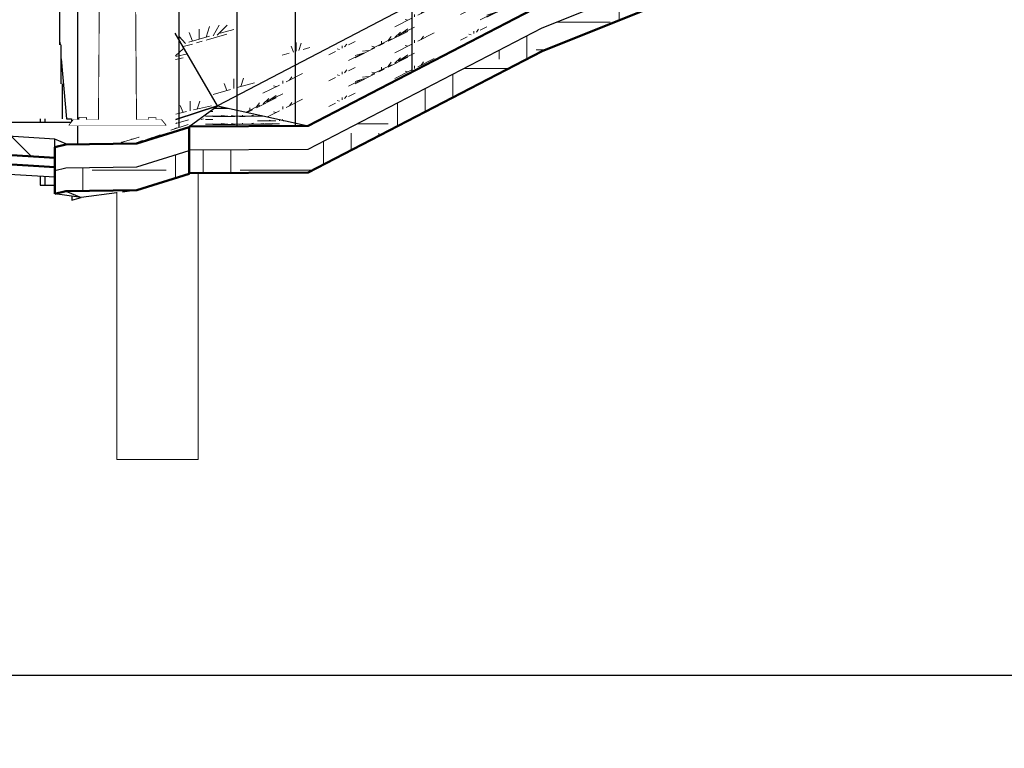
# Model space of a CAD drawing. Extents: x -805 to 3526, y -961 to 1039.
# Tile 127 of 256: x 306.05 to 310.27, y 28.26 to 31.39. Entities that reach past the tile are written whole.
import ezdxf

# ---------------------------------------------------------------- set-up
doc = ezdxf.new("R2010")
doc.units = 0
doc.linetypes.add('AUSGEZOGEN', pattern=[2, 1, 1])
doc.linetypes.add('VERDECKT2', pattern=[4.7625, 3.175, -1.5875])
doc.layers.get('0').update_dxf_attribs({"color": 251})
for name, color, linetype, lineweight in [('P-HP-Dorsten 2022 - Ansicht$0$VE22-087 - Bf_Dorsten-Hervest ModellRevit2021_rvt-1-Schnitt 8$0$A-FLOR', 192, 'Continuous', 9), ('P-HP-Dorsten 2022 - Ansicht$0$VE22-087 - Bf_Dorsten-Hervest ModellRevit2021_rvt-1-Schnitt 8$0$A-FLOR-FNSH', 192, 'Continuous', 35), ('P-HP-Dorsten 2022 - Ansicht$0$VE22-087 - Bf_Dorsten-Hervest ModellRevit2021_rvt-1-Schnitt 8$0$A-FLOR-MCUT', 51, 'Continuous', 9), ('P-HP-Dorsten 2022 - Ansicht$0$VE22-087 - Bf_Dorsten-Hervest ModellRevit2021_rvt-1-Schnitt 8$0$A-FLOR-PATT', 8, 'Continuous', 35), ('P-HP-Dorsten 2022 - Ansicht$0$VE22-087 - Bf_Dorsten-Hervest ModellRevit2021_rvt-1-Schnitt 8$0$A-GENM', 13, 'Continuous', 9), ('P-HP-Dorsten 2022 - Ansicht$0$VE22-087 - Bf_Dorsten-Hervest ModellRevit2021_rvt-1-Schnitt 8$0$A-WALL', 113, 'Continuous', 9), ('P-HP-Dorsten 2022 - Ansicht$0$VE22-087 - Bf_Dorsten-Hervest ModellRevit2021_rvt-1-Schnitt 8$0$S-STRS', 31, 'Continuous', 9), ('TTK-B-Bestand', 252, 'Continuous', 35), ('TTK-P-Treppe oben', 12, 'Continuous', 25), ('TTK-P-Treppe unten', 12, 'Continuous', 25)]:
    doc.layers.add(name, color=color, linetype=linetype, lineweight=lineweight)
for name, color, linetype in [('TTK-P-Bahnsteig', 12, 'Continuous'), ('TTK-P-Böschung', 140, 'Continuous'), ('TTK-P-PU', 12, 'Continuous'), ('TTK-P-TEXT', 12, 'AUSGEZOGEN'), ('TTK-P-Verm-ProVI', 112, 'Continuous'), ('XYYY_44500---_Beleuchtungsanlagen', 10, 'Continuous')]:
    doc.layers.add(name, color=color, linetype=linetype)
doc.styles.add('AKG DIN 6776', font='AKG_DIN67.TTF')
doc.dimstyles.new('TTK$6', dxfattribs={"dimtxt": 2.5, "dimasz": 2.5, "dimexe": 3.5, "dimexo": 0.1, "dimgap": 1, "dimtad": 1, "dimzin": 0, "dimtxsty": 'AKG DIN 6776', "dimblk": 'OBLIQUE', "dimcen": -0.09, "dimdle": 3, "dimse1": 1, "dimse2": 1, "dimclrd": 256, "dimclre": 256, "dimclrt": 256, "dimadec": 3, "dimazin": 0, "dimtfac": 1, "dimtofl": 0, "dimtmove": 0, "dimatfit": 3, "dimldrblk": 'OBLIQUE', "dimfxl": 7, "dimfxlon": 1, "dimtolj": 1, "dimtzin": 0, "dimlwd": -1, "dimlwe": -1, "dimarcsym": 0})
pattern_1 = [(0, (306.03982, 33.47778), (0.3175, 0.3175), [0.3175, -0.3175]), (0, (306.03982, 33.59685), (0.3175, 0.3175), [0.3175, -0.3175]), (0, (306.03982, 33.7159), (0.3175, 0.3175), [0.3175, -0.3175]), (90, (306.0795, 33.7556), (-0.3175, 0.3175), [0.3175, -0.3175]), (90, (306.19857, 33.7556), (-0.3175, 0.3175), [0.3175, -0.3175]), (90, (306.31764, 33.7556), (-0.3175, 0.3175), [0.3175, -0.3175])]

# ---------------------------------------------------------------- blocks, each defined once
blk = doc.blocks.new('*D549')
at = {"layer": 'DEFPOINTS', "color": 0}
for p in [(1594.653, 36.7397), (1594.3062, 36.5752), (8.2233, 0)]:
    blk.add_point(p, dxfattribs=at)
at = {"layer": 'TTK-B-Bestand', "insert": (1594.1093, 36.9835), "char_height": 0.25, "attachment_point": 5, "style": 'AKG DIN 6776'}
blk.add_mtext('\\A1;36,588', dxfattribs=at)
blk = doc.blocks.new('_OBLIQUE')
at = {"color": 0, "linetype": 'ByBlock'}
blk.add_line((-0.5, -0.5), (0.5, 0.5), dxfattribs=at)
blk = doc.blocks.new('*D548')
at = {"layer": 'DEFPOINTS', "color": 0}
for p in [(1585.5366, 36.7706), (1585.0459, 36.614), (-0.8681, 0.0309)]:
    blk.add_point(p, dxfattribs=at)
at = {"layer": 'TTK-B-Bestand', "insert": (1585.0178, 37.0144), "char_height": 0.25, "attachment_point": 5, "style": 'AKG DIN 6776'}
blk.add_mtext('\\A1;36,621', dxfattribs=at)
blk = doc.blocks.new('*D547')
at = {"layer": 'DEFPOINTS', "color": 0}
for p in [(1244.5951, 35.6713), (1244.1853, 35.5313), (0, 0)]:
    blk.add_point(p, dxfattribs=at)
at = {"layer": 'TTK-P-Treppe unten', "insert": (1244.1389, 35.9152), "char_height": 0.25, "attachment_point": 5, "style": 'AKG DIN 6776', "bg_fill": 3, "box_fill_scale": 1.1, "bg_fill_color": 256, "bg_fill_true_color": 13158600, "bg_fill_transparency": 0}
blk.add_mtext('\\A1;35,53', dxfattribs=at)
blk = doc.blocks.new('*D546')
at = {"layer": 'DEFPOINTS', "color": 0}
for p in [(1248.9571, 37.4519), (1249.0816, 37.3335), (0, 0)]:
    blk.add_point(p, dxfattribs=at)
at = {"layer": 'TTK-P-Treppe unten', "insert": (1249.4133, 37.6958), "char_height": 0.25, "attachment_point": 5, "style": 'AKG DIN 6776'}
blk.add_mtext('\\A1;37,33', dxfattribs=at)
blk = doc.blocks.new('*D545')
at = {"layer": 'DEFPOINTS', "color": 0}
for p in [(1259.6018, 37.4765), (1259.6991, 37.3874), (0.198, 0.0396)]:
    blk.add_point(p, dxfattribs=at)
at = {"layer": 'TTK-P-Treppe unten', "insert": (1259.1455, 37.7204), "char_height": 0.25, "attachment_point": 5, "style": 'AKG DIN 6776'}
blk.add_mtext('\\A1;37,35', dxfattribs=at)
blk = doc.blocks.new('*D543')
at = {"layer": 'DEFPOINTS', "color": 0}
for p in [(859.6449, 36.5698), (860.128, 36.5698), (-0.7156, 0.0247)]:
    blk.add_point(p, dxfattribs=at)
at = {"layer": 'TTK-P-TEXT', "insert": (860.5843, 36.8136), "char_height": 0.25, "attachment_point": 5, "style": 'AKG DIN 6776'}
blk.add_mtext('\\A1;36,55', dxfattribs=at)
blk = doc.blocks.new('*D541')
at = {"layer": 'DEFPOINTS', "color": 0}
for p in [(868.7985, 36.6417), (869.2816, 36.6417), (8.438, 0.0966)]:
    blk.add_point(p, dxfattribs=at)
at = {"layer": 'TTK-B-Bestand', "insert": (869.7378, 36.8855), "char_height": 0.25, "attachment_point": 5, "style": 'AKG DIN 6776'}
blk.add_mtext('\\A1;36,55', dxfattribs=at)
blk = doc.blocks.new('*D540')
at = {"layer": 'DEFPOINTS', "color": 0}
for p in [(1239.4124, 37.4656), (1239.2481, 37.3256), (-4.9372, 1.7943)]:
    blk.add_point(p, dxfattribs=at)
at = {"layer": 'TTK-P-Treppe unten', "insert": (1238.8681, 37.7095), "char_height": 0.25, "attachment_point": 5, "style": 'AKG DIN 6776', "bg_fill": 3, "box_fill_scale": 1.1, "bg_fill_color": 256, "bg_fill_true_color": 13158600, "bg_fill_transparency": 0}
blk.add_mtext('\\A1;37,329', dxfattribs=at)
blk = doc.blocks.new('*D538')
at = {"layer": 'DEFPOINTS', "color": 0}
for p in [(1076.6395, 36.011), (1076.7895, 35.997), (0, 0)]:
    blk.add_point(p, dxfattribs=at)
at = {"layer": 'TTK-P-Treppe oben', "insert": (1076.1833, 36.2548), "char_height": 0.25, "attachment_point": 5, "style": 'AKG DIN 6776'}
blk.add_mtext('\\A1;36,00', dxfattribs=at)
blk = doc.blocks.new('Mastleuchte seite')
at = {"color": 0}
blk.add_wipeout([(-0.8265, 5.9106), (-0.8265, 5.9956), (-0.0965, 5.9956), (-0.0965, 5.9106)], dxfattribs=at)
for points in [[(-0.8265, 5.9106), (-0.8265, 5.9956), (-0.0965, 5.9956), (-0.0965, 5.9106)], [(-0.5665, 5.9731), (-0.5665, 5.9331), (-0.3565, 5.9331), (-0.3565, 5.9731)], [(0.0798, 0.025), (0.1346, 0.025), (0.1346, 0.0341), (0.1637, 0.0341), (0.1637, 0.025), (0.1871, 0.025), (0.2077, 0), (-0.2077, 0), (-0.1871, 0.025), (-0.1637, 0.025), (-0.1637, 0.0341), (-0.1346, 0.0341), (-0.1346, 0.025), (-0.0798, 0.025), (-0.0338, 6), (0.0338, 6)]]:
    blk.add_lwpolyline(points, close=True, dxfattribs=at)
for points in [[(-0.0965, 5.9778), (-0.034, 5.9778)], [(-0.0965, 5.9433), (-0.0343, 5.9433)]]:
    blk.add_lwpolyline(points, dxfattribs=at)
blk.add_wipeout([(0.0798, 0.025), (0.1346, 0.025), (0.1346, 0.0341), (0.1637, 0.0341), (0.1637, 0.025), (0.1871, 0.025), (0.2077, 0), (-0.2077, 0), (-0.1871, 0.025), (-0.1637, 0.025), (-0.1637, 0.0341), (-0.1346, 0.0341), (-0.1346, 0.025), (-0.0798, 0.025), (-0.0338, 6), (0.0338, 6)], dxfattribs=at)
blk.add_wipeout([(-0.0965, 5.9778), (-0.034, 5.9773), (-0.0343, 5.9433), (-0.0965, 5.9438)], dxfattribs=at)

msp = doc.modelspace()

# ---------------------------------------------------------------- dimensions: what is measured, and where the dimension line sits
at = {"layer": 'TTK-B-Bestand', "color": 251}
for feature_location, offset, origin, text, picture, middle in [((1585.0459, 36.614), (0.4461, 0.1576), (-0.8681, 0.0309), '36,621', '*D548', (1585.0178, 37.0144)), ((1594.3062, 36.5752), (0.2947, 0.1656), (8.2233, 0), '36,588', '*D549', (1594.1093, 36.9835))]:
    dim = msp.add_ordinate_dim(feature_location=feature_location, offset=offset, dtype=0, origin=origin, text=text, dimstyle='TTK$6', override={"dimscale": 0, "dimdec": 3, "dimtmove": 1, "dimfxlon": 0}, dxfattribs=at)
    dim.commit()
    dim.dimension.update_dxf_attribs({"geometry": picture, "text_midpoint": middle})

# ---------------------------------------------------------------- next in the draw order: dimensions: what is measured, and where the dimension line sits
at = {"layer": 'TTK-P-Treppe unten', "color": 251}
dim = msp.add_ordinate_dim(feature_location=(1244.1853, 35.5313), offset=(0.4098, 0.14), dtype=0, origin=(0, 0), dimstyle='TTK$6', override={"dimscale": 0, "dimtfill": 1}, dxfattribs=at)
dim.commit()
dim.dimension.update_dxf_attribs({"geometry": '*D547', "text_midpoint": (1244.1389, 35.9152)})

# ---------------------------------------------------------------- next in the draw order: hatches: boundary and pattern name
at = {"layer": 'P-HP-Dorsten 2022 - Ansicht$0$VE22-087 - Bf_Dorsten-Hervest ModellRevit2021_rvt-1-Schnitt 8$0$A-FLOR-PATT', "lineweight": 9}
h = msp.add_hatch(dxfattribs=at)
h.set_pattern_fill('FP_30', color=251, scale=0.001, style=0, pattern_type=2)
h.set_pattern_definition(pattern_1)
h.paths.add_polyline_path([(306.7742, 30.7268), (307.285, 30.7289), (308.2883, 31.2505), (309.3384, 31.6709), (311.268, 32.4124), (311.3181, 32.4288), (313.1984, 32.4765), (314.3723, 32.5629), (314.5806, 32.6173), (314.7893, 32.6702), (314.8588, 32.6874), (315.222, 32.7092), (315.222, 32.8092), (314.8595, 32.7874), (314.6153, 32.7263), (314.3715, 32.6628), (313.1984, 32.5765), (311.3181, 32.5288), (311.268, 32.5124), (309.3384, 31.7709), (308.2883, 31.3505), (307.285, 30.8289), (306.7742, 30.8268), (306.7742, 30.7314)])
h = msp.add_hatch(dxfattribs=at)
h.set_pattern_fill('FP_124', color=251, scale=0.001, style=0, pattern_type=2)
h.set_pattern_definition([(15.731, (307.2919, 31.42253), (0.593924, 0.59115), [0.092556, -0.01851, 0.024682, -0.48129]), (15.731, (307.2919, 31.42253), (0.593924, 0.59115), [-0.135748, -0.01851, 0.092556, -0.370223]), (15.731, (307.2622, 31.42688), (0.593924, 0.59115), [0.061704, -0.046278, 0.092556, -0.4165]), (15.731, (307.2622, 31.42688), (0.593924, 0.59115), [-0.200537, -0.046278, 0.061704, -0.30852]), (15.731, (307.47007, 31.65497), (0.593924, 0.59115), [0.07713, -0.03085, 0.07713, -0.431927]), (15.731, (307.1731, 31.6561), (0.593924, 0.59115), [0.030852, -0.061704, 0.030852, -0.49363]), (90, (307.2325, 31.6728), (-0.59393, 0.25657), [0.03815, -0.38571]), (90, (307.4107, 31.4687), (-0.59393, 0.25657), [0.04239, -0.38147]), (90, (307.55916, 31.68006), (-0.59393, 0.25657), [0.04239, -0.38147]), (44.866, (307.4879, 31.4862), (-3e-06, 0.42386), [0.059254, -0.778724]), (156.636, (307.33347, 31.4427), (-0.59393, -0.16729), [0.04575, -0.60123]), (59.666, (307.47007, 31.4833), (2e-06, 0.42386), [0.05259, -1.123415]), (72.315, (307.44037, 31.47706), (2e-06, 0.4238606), [0.04742, -1.907707]), (72.315, (307.58886, 31.68843), (2e-06, 0.4238606), [0.037935, -1.91719]), (72.315, (307.24438, 31.67617), (2e-06, 0.4238606), [0.033193, -1.92193]), (111.239, (307.38098, 31.46033), (-4e-07, 0.423861), [0.039764, -1.59975]), (111.239, (307.52946, 31.6717), (-4e-07, 0.423861), [0.03181, -1.6077]), (111.239, (307.22062, 31.66948), (-4e-07, 0.423861), [0.027835, -1.61168]), (131.117, (307.35129, 31.44985), (-3e-06, 0.42386), [0.04039, -0.86279])])
h.paths.add_polyline_path([(306.896, 31.0153), (309.6966, 32.4796), (306.7117, 31.7257), (306.7143, 31.3278), (306.8888, 31.0278)])
h = msp.add_hatch(dxfattribs=at)
h.set_pattern_fill('FP_128', color=251, scale=0.001, style=0, pattern_type=2)
h.set_pattern_definition([(26.752, (307.48601, 31.11), (0.565238, 0.395684), [0.094949, -0.01899, 0.02532, -0.01899, -0.474743]), (26.752, (307.48601, 31.11), (0.565238, 0.395684), [-0.158248, 0.094949, -0.379795]), (26.752, (307.45775, 31.09907), (0.565238, 0.395684), [0.063299, -0.047474, 0.094949, -0.427269]), (26.752, (307.45775, 31.09907), (0.565238, 0.395684), [-0.205722, -0.047474, 0.063299, -0.316496]), (26.752, (307.65558, 31.2431), (0.565238, 0.395684), [0.079124, -0.03165, 0.079124, -0.443094]), (26.752, (307.37297, 31.12279), (0.565238, 0.395684), [0.03165, -0.063299, 0.03165, -0.506393]), (90, (307.4295, 31.1513), (-0.56524, -0.17417), [0.009968, -0.100788]), (90, (307.59906, 31.1703), (-0.56524, -0.17417), [0.011076, -0.09968]), (90, (307.74037, 31.28584), (-0.56524, -0.17417), [0.011076, -0.09968]), (34.993, (307.67254, 31.20624), (1.3e-06, 0.110756), [0.048788, -0.641183]), (197.126, (307.52558, 31.13216), (-0.5652384, -0.284927), [0.041823, -0.549641]), (41.86, (307.65558, 31.198246), (-2e-07, 0.1107564), [0.03394, -0.724991]), (52.172, (307.62732, 31.18455), (-1e-06, 0.1107565), [0.022353, -0.899282]), (52.172, (307.76863, 31.30009), (-1e-06, 0.1107565), [0.017882, -0.903752]), (52.172, (307.440794, 31.15698), (-1e-06, 0.1107565), [0.015647, -0.905987]), (164.374, (307.5708, 31.15606), (3e-08, 0.1107565), [0.014235, -0.572695]), (164.374, (307.71211, 31.2716), (3e-08, 0.1107565), [0.011388, -0.575542]), (164.374, (307.41818, 31.14558), (3e-08, 0.1107565), [0.009965, -0.576965]), (186.402, (307.54254, 31.14126), (-7e-07, 0.1107556), [0.025437, -0.543346])])
h.paths.add_polyline_path([(307.285, 30.9289), (308.2883, 31.4505), (309.6966, 32.4796), (306.896, 31.0153), (307.257, 30.9351)])
h = msp.add_hatch(dxfattribs=at)
h.set_pattern_fill('FP_109', color=251, scale=0.001, style=0, pattern_type=2)
h.set_pattern_definition([(13.04, (307.11154, 31.3061), (0.60746, 0.55285), [0.09353, -0.01871, 0.02494, -0.48637]), (13.04, (307.11154, 31.3061), (0.60746, 0.55285), [-0.13718, -0.01871, 0.09353, -0.37413]), (13.04, (307.08117, 31.31144), (0.60746, 0.55285), [0.06235, -0.04677, 0.09353, -0.42089]), (13.04, (307.08117, 31.31144), (0.60746, 0.55285), [-0.20265, -0.04677, 0.06235, -0.31177]), (13.044, (307.29378, 31.52555), (0.60746, 0.55285), [0.07794, -0.03118, 0.07794, -0.43648]), (13.044, (306.99005, 31.5376), (0.60746, 0.55285), [0.03118, -0.062355, 0.03118, -0.49884]), (90, (307.0508, 31.5517), (-0.60746, 0.2714), [0.0371, -0.37503]), (90, (307.23303, 31.3466), (-0.60746, 0.2714), [0.04121, -0.3709]), (90, (307.3849, 31.54666), (-0.60746, 0.2714), [0.04121, -0.3709]), (42.306, (307.312, 31.3608), (-1e-06, 0.41212), [0.05808, -0.7633]), (155.93, (307.15406, 31.3242), (-0.60746, -0.14074), [0.04704, -0.61828]), (57.81, (307.29378, 31.35864), (3e-06, 0.41212), [0.051, -1.08926]), (71.247, (307.2634, 31.35366), (1e-06, 0.41212), [0.04583, -1.843695]), (71.247, (307.41527, 31.5537), (1e-06, 0.41212), [0.03666, -1.85286]), (71.247, (307.06294, 31.55449), (1e-06, 0.41212), [0.03208, -1.85744]), (111.944, (307.20266, 31.33959), (5e-07, 0.41212), [0.03942, -1.58609]), (111.944, (307.35452, 31.53962), (5e-07, 0.41212), [0.03154, -1.59398]), (111.944, (307.03865, 31.54886), (5e-07, 0.41212), [0.0276, -1.59792]), (131.63, (307.1723, 31.3305), (-2e-06, 0.41212), [0.0409, -0.87354])])
h.paths.add_polyline_path([(306.7167, 30.9566), (306.896, 31.0153), (306.7143, 31.3278), (306.7166, 30.9755)])
h = msp.add_hatch(dxfattribs=at)
h.set_pattern_fill('FP_31', color=251, scale=0.001, style=0, pattern_type=2)
h.set_pattern_definition([(17.316, (307.01239, 31.001462), (0.6061916, 0.2097302), [0.095245, -0.019049, 0.025399, -0.495277]), (17.316, (307.01239, 31.001462), (0.6061916, 0.2097302), [-0.139693, -0.019049, 0.095245, -0.380982]), (17.316, (306.982082, 30.992635), (0.6061916, 0.2097302), [0.063497, -0.047623, 0.095245, -0.047623, -0.380982]), (17.316, (306.982082, 30.992635), (0.6061916, 0.2097302), [-0.253988, 0.063497, -0.317485]), (17.316, (307.194248, 31.067078), (0.60619157, 0.2097302), [0.079371, -0.031748, 0.079371, -0.444479]), (17.316, (306.891153, 30.976727), (0.6061916, 0.2097302), [0.031748, -0.063497, 0.031748, -0.507976]), (90, (306.9518, 30.9956), (-0.6062, -0.16826), [0.001866, -0.01887]), (90, (307.1336, 31.0399), (-0.6062, -0.16826), [0.002074, -0.018663]), (90, (307.2852, 31.0954), (-0.6062, -0.16826), [0.002074, -0.018663]), (19.085, (307.212434, 31.064246), (-3e-07, 0.0207367), [0.045357, -0.596091]), (195.513, (307.054824, 31.015107), (-0.6061913, -0.1889963), [0.044485, -0.584625]), (20.816, (307.194248, 31.05868), (-1e-07, 0.0207365), [0.029003, -0.619521]), (24.161, (307.163939, 31.049334), (4.5e-07, 0.02073674), [0.016114, -0.648281]), (24.161, (307.315486, 31.104877), (4.5e-07, 0.02073674), [0.012891, -0.651503]), (24.161, (306.963896, 30.999407), (4.5e-07, 0.02073674), [0.01128, -0.653115]), (189.923, (307.10332, 31.030434), (-3.5e-07, 0.02073615), [0.014926, -0.600472]), (189.923, (307.254867, 31.085978), (-3.5e-07, 0.02073615), [0.01194, -0.603457]), (189.923, (306.939648, 30.991847), (-3.5e-07, 0.02073615), [0.010448, -0.604949]), (193.678, (307.07301, 31.02088), (-6e-07, 0.02073696), [0.027901, -0.595982])])
h.paths.add_polyline_path([(306.4042, 30.8516), (306.5498, 30.854), (306.7742, 30.9241), (306.7742, 30.9268), (306.896, 31.0153), (306.7167, 30.9562), (306.7164, 30.9198), (306.7046, 30.9149), (306.6723, 30.9039), (306.6173, 30.8866), (306.5762, 30.8746), (306.559, 30.8707), (306.5586, 30.8709), (306.5587, 30.9001), (306.4121, 30.854)])
h = msp.add_hatch(dxfattribs=at)
h.set_pattern_fill('FP_127', color=251, scale=0.001, style=0, pattern_type=2)
h.set_pattern_definition([(0.2306, (306.240602, 30.932784), (0.634995, 0.0367972), [0.09525, -0.01905, 0.0254, -0.01905, -0.47625]), (0.2306, (306.240602, 30.932784), (0.634995, 0.0367972), [-0.15875, 0.09525, -0.381]), (0.2306, (306.208852, 30.933683), (0.634995, 0.0367972), [0.0635, -0.047625, 0.09525, -0.047625, -0.381]), (0.2306, (306.208852, 30.933683), (0.634995, 0.0367972), [-0.254, 0.0635, -0.3175]), (0.2306, (306.4311, 30.948274), (0.634995, 0.0367972), [0.079375, -0.03175, 0.079375, -0.4445]), (0.2306, (306.113603, 30.953844), (0.634995, 0.0367972), [0.03175, -0.0635, 0.03175, -0.508]), (90, (306.1771, 30.9541), (-0.635, 0.0317), [0.003082, -0.031159]), (90, (306.3676, 30.9343), (-0.635, 0.0317), [0.003424, -0.030817]), (90, (306.52635, 30.94866), (-0.635, 0.0317), [0.003424, -0.030817]), (3.316, (306.45015, 30.934312), (4e-07, 0.0342414), [0.044976, -0.591084]), (177.143, (306.28505, 30.933648), (-0.6349944, -0.0025509), [0.044957, -0.590828]), (6.383, (306.4311, 30.934407), (3e-07, 0.0342413), [0.028575, -0.610381]), (12.392, (306.39935, 30.93445), (-2e-08, 0.0342407), [0.015768, -0.634373]), (12.392, (306.5581, 30.948785), (-2e-08, 0.0342407), [0.012615, -0.637527]), (12.392, (306.189802, 30.95415), (-2e-08, 0.0342407), [0.011038, -0.639104]), (168.049, (306.33585, 30.934194), (-5e-07, 0.0342413), [0.015742, -0.633322]), (168.049, (306.4946, 30.94853), (-5e-07, 0.0342413), [0.012594, -0.63647]), (168.049, (306.164402, 30.95405), (-5e-07, 0.0342413), [0.011019, -0.638044]), (174.073, (306.3041, 30.933895), (-2e-07, 0.0342411), [0.02855, -0.609857])])
h.paths.add_polyline_path([(306.7742, 30.9268), (307.285, 30.9289), (306.896, 31.0153), (306.8888, 31.0101)])
h = msp.add_hatch(dxfattribs=at)
h.set_pattern_fill('FP_1', color=251, scale=0.001, style=0, pattern_type=2)
h.set_pattern_definition([(135, (306.03982, 33.47778), (-0.171074, -0.171074), []), (135, (306.15387, 33.47778), (-0.171074, -0.171074), [])])
h.paths.add_polyline_path([(306.1979, 30.7917), (306.1979, 30.8717), (305.2144, 30.9347), (302.4167, 30.8986), (301.8218, 30.8981), (301.8218, 30.8181), (302.4167, 30.8186), (305.2144, 30.8547), (306.1522, 30.7946)])
h = msp.add_hatch(dxfattribs=at)
h.set_pattern_fill('FP_30', color=251, scale=0.001, style=0, pattern_type=2)
h.set_pattern_definition(pattern_1)
h.paths.add_polyline_path([(306.1979, 30.6381), (306.2451, 30.6489), (306.5498, 30.654), (306.7742, 30.7241), (306.7742, 30.8241), (306.5498, 30.754), (306.2451, 30.7489), (306.1979, 30.7381)])

# ---------------------------------------------------------------- next in the draw order: linework, layer by layer
at = {"layer": 'P-HP-Dorsten 2022 - Ansicht$0$VE22-087 - Bf_Dorsten-Hervest ModellRevit2021_rvt-1-Schnitt 8$0$A-FLOR', "color": 251, "lineweight": 25}
for p, q in [((309.6966, 32.4796), (306.896, 31.0153)), ((306.896, 31.0153), (306.7143, 31.3278)), ((306.7167, 30.9566), (306.896, 31.0153)), ((306.896, 31.0153), (306.7167, 30.9562)), ((306.896, 31.0153), (306.7167, 30.9566)), ((306.7742, 30.9268), (306.896, 31.0153)), ((306.896, 31.0153), (307.285, 30.9289)), ((304.2081, 30.9458), (306.2707, 30.9458)), ((306.2518, 30.849), (306.1979, 30.8717)), ((304.5494, 30.8061), (306.1979, 30.711)), ((306.7742, 30.7241), (306.7779, 30.7268)), ((306.3099, 30.622), (306.1979, 30.6381)), ((306.2451, 30.6489), (306.3099, 30.622)), ((306.4633, 30.6425), (306.3099, 30.622)), ((306.5498, 30.654), (306.4874, 30.6457)), ((306.2707, 30.6276), (306.2707, 30.6106)), ((306.2707, 30.6106), (306.3099, 30.622))]:
    msp.add_line(p, q, dxfattribs=at)
at = {"layer": 'P-HP-Dorsten 2022 - Ansicht$0$VE22-087 - Bf_Dorsten-Hervest ModellRevit2021_rvt-1-Schnitt 8$0$A-FLOR-FNSH', "color": 251, "lineweight": 50}
for p, q in [((308.2883, 31.2505), (309.3384, 31.6709)), ((308.2883, 31.4505), (307.285, 30.9289)), ((307.285, 30.7289), (308.2883, 31.2505)), ((306.7742, 30.9241), (306.5498, 30.854)), ((307.285, 30.9289), (306.7742, 30.9268)), ((306.7742, 30.9268), (306.7742, 30.8268)), ((306.7742, 30.8241), (306.7742, 30.9241)), ((305.2144, 30.8547), (306.1979, 30.7917)), ((306.2451, 30.8489), (306.1979, 30.8381)), ((306.5498, 30.854), (306.2451, 30.8489)), ((305.2144, 30.8147), (306.1979, 30.7517)), ((306.1979, 30.8381), (306.1979, 30.7381)), ((306.7742, 30.8268), (306.7742, 30.7268)), ((306.7742, 30.7241), (306.7742, 30.8241)), ((306.1979, 30.7517), (306.1979, 30.7917)), ((306.1979, 30.7381), (306.1979, 30.6381)), ((306.5498, 30.654), (306.7742, 30.7241)), ((306.7742, 30.7268), (307.285, 30.7289)), ((306.1979, 30.6381), (306.2451, 30.6489)), ((306.2451, 30.6489), (306.5498, 30.654))]:
    msp.add_line(p, q, dxfattribs=at)
at = {"layer": 'P-HP-Dorsten 2022 - Ansicht$0$VE22-087 - Bf_Dorsten-Hervest ModellRevit2021_rvt-1-Schnitt 8$0$A-FLOR-FNSH', "color": 251, "lineweight": 25}
for p, q in [((306.1979, 30.8717), (305.2144, 30.9347)), ((306.1979, 30.7917), (306.1979, 30.8717))]:
    msp.add_line(p, q, dxfattribs=at)
at = {"layer": 'P-HP-Dorsten 2022 - Ansicht$0$VE22-087 - Bf_Dorsten-Hervest ModellRevit2021_rvt-1-Schnitt 8$0$A-FLOR-MCUT', "color": 251, "lineweight": 25}
for p, q in [((308.2883, 31.3505), (309.3384, 31.7709)), ((307.285, 30.8289), (308.2883, 31.3505)), ((306.5498, 30.754), (306.7742, 30.8241)), ((306.7742, 30.8268), (307.285, 30.8289)), ((306.1979, 30.7381), (306.2451, 30.7489)), ((306.2451, 30.7489), (306.5498, 30.754))]:
    msp.add_line(p, q, dxfattribs=at)
at = {"layer": 'P-HP-Dorsten 2022 - Ansicht$0$VE22-087 - Bf_Dorsten-Hervest ModellRevit2021_rvt-1-Schnitt 8$0$A-GENM', "color": 251}
for p, q in [((306.8129, 29.498), (306.8129, 30.727)), ((306.4629, 30.6448), (306.4629, 29.498)), ((306.8125, 29.498), (306.4633, 29.498)), ((306.8129, 29.498), (306.8125, 29.498))]:
    msp.add_line(p, q, dxfattribs=at)
at = {"layer": 'P-HP-Dorsten 2022 - Ansicht$0$VE22-087 - Bf_Dorsten-Hervest ModellRevit2021_rvt-1-Schnitt 8$0$A-WALL', "color": 251, "lineweight": 25}
for p, q in [((306.2954, 30.8497), (306.2954, 32.1723)), ((306.2185, 31.288), (306.2195, 31.2769)), ((306.2248, 31.2176), (306.2476, 30.96)), ((306.1338, 30.96), (306.1338, 30.9458)), ((306.1554, 30.9458), (306.1554, 30.96)), ((306.2476, 30.96), (306.2683, 30.96)), ((306.2683, 30.96), (306.2683, 30.9458)), ((306.1338, 30.7147), (306.1338, 30.6753)), ((306.1554, 30.6753), (306.1554, 30.7134)), ((306.1338, 30.6753), (306.1554, 30.6753)), ((306.1554, 30.6753), (306.1979, 30.6753))]:
    msp.add_line(p, q, dxfattribs=at)
at = {"layer": 'P-HP-Dorsten 2022 - Ansicht$0$VE22-087 - Bf_Dorsten-Hervest ModellRevit2021_rvt-1-Schnitt 8$0$S-STRS', "color": 251, "lineweight": 25}
for p, q in [((306.2185, 31.2769), (306.2185, 31.4437)), ((306.2248, 31.11), (306.2248, 31.2769)), ((306.2307, 30.96), (306.2307, 31.11))]:
    msp.add_line(p, q, dxfattribs=at)

# ---------------------------------------------------------------- next in the draw order: dimensions: what is measured, and where the dimension line sits
at = {"layer": 'TTK-B-Bestand', "color": 251}
dim = msp.add_ordinate_dim(feature_location=(868.7985, 36.6417), offset=(0.4831, 0), dtype=0, origin=(8.438, 0.0966), dimstyle='TTK$6', override={"dimscale": 0, "dimfxlon": 0}, dxfattribs=at)
dim.commit()
dim.dimension.update_dxf_attribs({"geometry": '*D541', "text_midpoint": (869.7378, 36.8855)})
at = {"layer": 'TTK-P-TEXT', "color": 251}
dim = msp.add_ordinate_dim(feature_location=(859.6449, 36.5698), offset=(0.4831, 0), dtype=0, origin=(-0.7156, 0.0247), dimstyle='TTK$6', override={"dimscale": 0, "dimfxlon": 0}, dxfattribs=at)
dim.commit()
dim.dimension.update_dxf_attribs({"geometry": '*D543', "text_midpoint": (860.5843, 36.8136)})
at = {"layer": 'TTK-P-Treppe unten', "color": 251}
for feature_location, offset, origin, picture, middle in [((1259.6991, 37.3874), (-0.0973, 0.0891), (0.198, 0.0396), '*D545', (1259.1455, 37.7204)), ((1249.0816, 37.3335), (-0.1245, 0.1184), (0, 0), '*D546', (1249.4133, 37.6958))]:
    dim = msp.add_ordinate_dim(feature_location=feature_location, offset=offset, dtype=0, origin=origin, dimstyle='TTK$6', override={"dimscale": 0}, dxfattribs=at)
    dim.commit()
    dim.dimension.update_dxf_attribs({"geometry": picture, "text_midpoint": middle})

# ---------------------------------------------------------------- next in the draw order: dimensions: what is measured, and where the dimension line sits
dim = msp.add_ordinate_dim(feature_location=(1239.2481, 37.3256), offset=(0.1119, 0.1412), dtype=0, origin=(-4.9372, 1.7943), text='37,329', dimstyle='TTK$6', override={"dimscale": 0, "dimtfill": 1}, dxfattribs=at)
dim.commit()
dim.dimension.update_dxf_attribs({"geometry": '*D540', "text_midpoint": (1238.8681, 37.7095)})

# ---------------------------------------------------------------- next in the draw order: linework, layer by layer
at = {"layer": 'TTK-P-Bahnsteig', "color": 251}
msp.add_circle((473.7851, 39.1322), 1000, dxfattribs=at)
at = {"layer": 'TTK-P-Böschung', "color": 251}
for p, q in [((307.7287, 35.895), (307.7287, 31.1596)), ((307.2287, 35.7172), (307.2287, 30.9285)), ((306.7287, 35.3839), (306.7287, 30.9251))]:
    msp.add_line(p, q, dxfattribs=at)
at = {"layer": 'TTK-P-PU', "color": 251, "linetype": 'VERDECKT2', "ltscale": 0.5}
msp.add_line((306.9787, 34.3487), (306.9787, 30.9247), dxfattribs=at)
at = {"layer": 'TTK-P-Verm-ProVI', "color": 251}
msp.add_lwpolyline([(285.6323, 28.5732), (315.4988, 28.5732), (315.4988, 41.857), (285.6323, 41.857)], close=True, dxfattribs=at)

# ---------------------------------------------------------------- next in the draw order: dimensions: what is measured, and where the dimension line sits
at = {"layer": 'TTK-P-Treppe oben', "color": 251}
dim = msp.add_ordinate_dim(feature_location=(1076.7895, 35.997), offset=(-0.15, 0.014), dtype=0, origin=(0, 0), dimstyle='TTK$6', override={"dimscale": 0}, dxfattribs=at)
dim.commit()
dim.dimension.update_dxf_attribs({"geometry": '*D538', "text_midpoint": (1076.1833, 36.2548)})

# ---------------------------------------------------------------- next in the draw order: block references
at = {"layer": 'XYYY_44500---_Beleuchtungsanlagen'}
msp.add_blockref('Mastleuchte seite', (306.4659, 30.931), dxfattribs=at)

doc.saveas('drawing.dxf')
